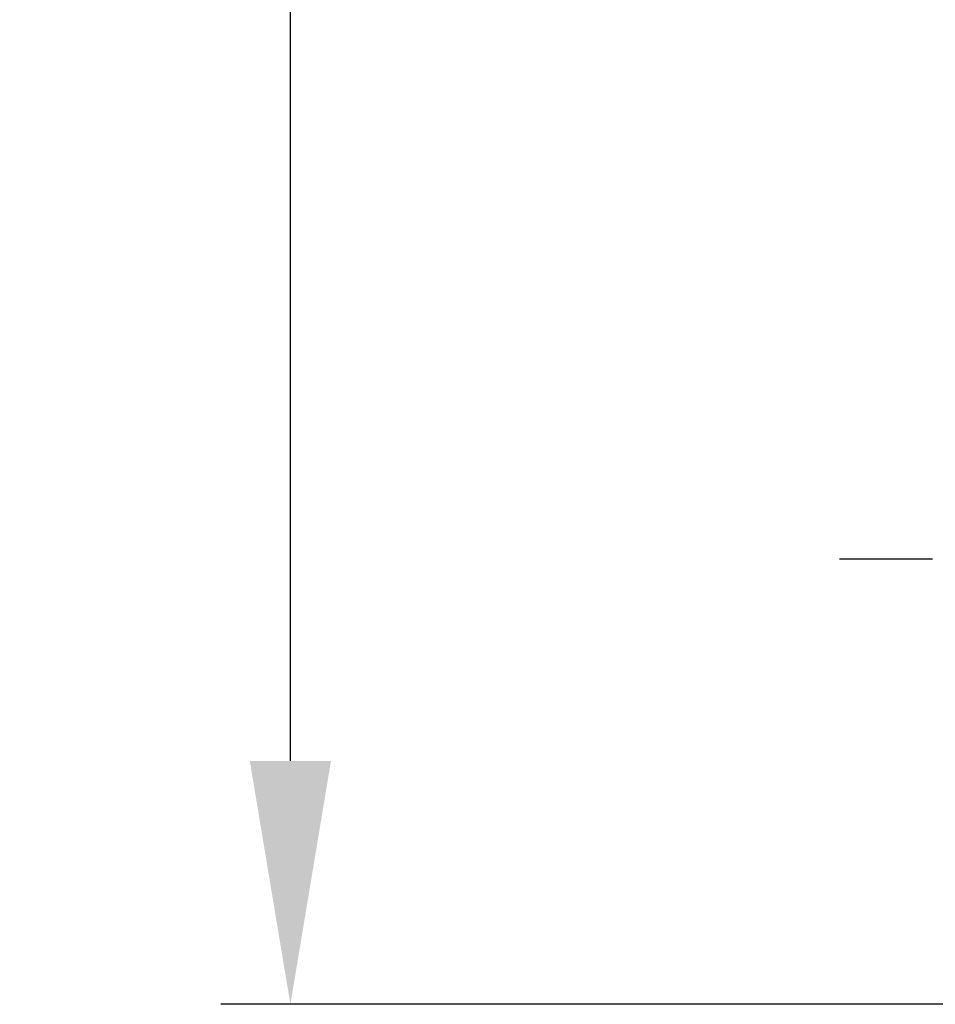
# Model space of a CAD drawing. Header units: millimetres. Extents: x -309 to 8091, y -6405 to -465.
# Tile 34 of 58: x 2058 to 2321, y -2794 to -2511. Entities that reach past the tile are written whole.
import ezdxf

# ---------------------------------------------------------------- set-up
doc = ezdxf.new("R2010")
doc.units = ezdxf.units.MM
doc.header["$LTSCALE"] = 20
doc.linetypes.add('MITTE', pattern=[2, 1.25, -0.25, 0.25, -0.25])
doc.layers.get('DEFPOINTS').update_dxf_attribs({"linetype": 'CONTINUOUS'})
doc.layers.add('05-ACHSE', color=1, linetype='MITTE')
doc.layers.add('06-MASSE1', color=1, linetype='CONTINUOUS')
doc.styles.add('ACA_NORM', font='ROMANS.SHX')
doc.dimstyles.new('1-20', dxfattribs={"dimscale": 20, "dimtxt": 2.5, "dimasz": 3.5, "dimexe": 1, "dimexo": 0, "dimgap": 1, "dimtad": 1, "dimdec": 0, "dimzin": 0, "dimdsep": 46, "dimtxsty": 'ACA_NORM', "dimcen": 0, "dimadec": 0, "dimazin": 0, "dimtfac": 2.4, "dimtdec": 0, "dimtmove": 0, "dimatfit": 3, "dimfxl": 1, "dimtolj": 1, "dimtzin": 0, "dimarcsym": 0})

# ---------------------------------------------------------------- blocks, each defined once
blk = doc.blocks.new('*D5')
at = {"layer": '06-MASSE1', "color": 0, "lineweight": -2}
for p, q in [((2512.53, -1956), (2115.41, -1956)), ((2135.41, -2724), (2135.41, -2026)), ((2410.98, -2794), (2115.41, -2794))]:
    blk.add_line(p, q, dxfattribs=at)
at = {"layer": '06-MASSE1', "color": 0}
for points in [[(2123.74, -2026), (2147.07, -2026), (2135.41, -1956)], [(2123.74, -2724), (2147.07, -2724), (2135.41, -2794)]]:
    blk.add_solid(points, dxfattribs=at)
at = {"layer": 'DEFPOINTS', "color": 0}
for p in [(2135.41, -1956), (2512.53, -1956), (2410.98, -2794)]:
    blk.add_point(p, dxfattribs=at)
at = {"layer": '06-MASSE1', "color": 0, "insert": (2090.41, -2375), "char_height": 50, "attachment_point": 5, "rotation": 90, "style": 'ACA_NORM'}
blk.add_mtext('\\A1;a1', dxfattribs=at)

msp = doc.modelspace()

# ---------------------------------------------------------------- linework, layer by layer
at = {"layer": '05-ACHSE', "ltscale": 3}
msp.add_line((3399.95, -2666), (2293.24, -2666), dxfattribs=at)

# ---------------------------------------------------------------- dimensions: what is measured, and where the dimension line sits
at = {"layer": '06-MASSE1'}
dim = msp.add_linear_dim(base=(2135.41, -1956), p1=(2410.98, -2794), p2=(2512.53, -1956), angle=90, text='a1', dimstyle='1-20', override={"dimtxt": 2.5, "dimtol": 0, "dimlim": 0, "dimtp": 0, "dimtm": 0, "dimtfac": 2.4, "dimtdec": 0, "dimtolj": 1, "dimtzin": 0}, dxfattribs=at)
dim.commit()
dim.dimension.update_dxf_attribs({"geometry": '*D5', "text_midpoint": (2090.41, -2375)})

doc.saveas('drawing.dxf')
